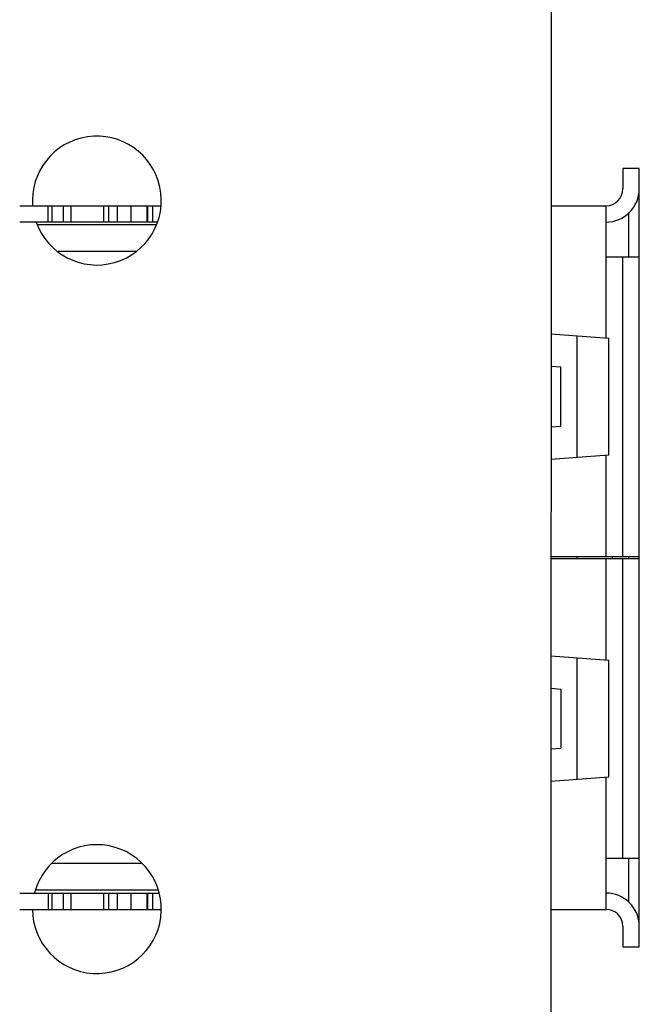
# Model space of a CAD drawing. Header units: millimetres. Extents: x 72 to 239, y 133 to 319.
# Tile 72 of 240: x 169 to 180, y 154 to 172. Entities that reach past the tile are written whole.
import ezdxf

# ---------------------------------------------------------------- set-up
doc = ezdxf.new("R2010")
doc.units = ezdxf.units.MM
doc.header["$LTSCALE"] = 5
doc.layers.get('0').update_dxf_attribs({"linetype": 'CONTINUOUS'})

msp = doc.modelspace()

# ---------------------------------------------------------------- linework, layer by layer
for p, q in [((178.638, 186.468), (178.629, 135.959)), ((180.279, 169.669), (179.974, 169.669)), ((179.974, 169.669), (179.974, 169.289)), ((180.279, 155.169), (180.279, 169.669)), ((168.741, 168.974), (171.363, 168.974)), ((169.273, 168.669), (169.273, 168.974)), ((169.345, 168.669), (169.345, 168.974)), ((169.549, 168.974), (169.549, 168.669)), ((169.699, 168.669), (169.699, 168.974)), ((170.299, 168.974), (170.299, 168.669)), ((170.399, 168.669), (170.399, 168.974)), ((170.554, 168.974), (170.554, 168.669)), ((170.814, 168.669), (170.814, 168.974)), ((171.109, 168.974), (171.109, 168.669)), ((171.122, 168.974), (171.122, 168.669)), ((171.214, 168.974), (171.214, 168.669)), ((178.635, 168.974), (179.659, 168.974)), ((179.659, 166.507), (179.659, 168.974)), ((180.079, 168.833), (180.079, 168.019)), ((171.305, 168.669), (168.741, 168.669)), ((171.28, 168.619), (169.077, 168.619)), ((170.905, 168.119), (169.454, 168.119)), ((179.659, 168.019), (180.279, 168.019)), ((179.974, 162.439), (179.974, 168.019)), ((178.634, 166.585), (179.709, 166.504)), ((179.12, 164.29), (179.12, 166.548)), ((179.709, 164.335), (179.709, 166.504)), ((178.64, 165.983), (178.819, 165.969)), ((178.819, 164.869), (178.819, 165.969)), ((178.64, 164.856), (178.819, 164.869)), ((178.634, 164.253), (179.709, 164.335)), ((179.659, 162.439), (179.659, 164.331)), ((178.634, 162.439), (180.279, 162.439)), ((178.634, 162.399), (180.279, 162.399)), ((179.12, 162.399), (179.12, 162.439)), ((179.659, 160.507), (179.659, 162.399)), ((179.779, 162.399), (179.779, 162.439)), ((179.974, 156.819), (179.974, 162.399)), ((180.079, 162.439), (180.079, 162.399)), ((178.633, 160.585), (179.709, 160.504)), ((179.12, 158.29), (179.12, 160.548)), ((179.709, 158.335), (179.709, 160.504)), ((178.64, 159.983), (178.819, 159.969)), ((178.819, 159.969), (178.819, 158.869)), ((178.64, 158.856), (178.819, 158.869)), ((178.633, 158.253), (179.709, 158.335)), ((179.659, 155.864), (179.659, 158.331)), ((171.004, 156.719), (169.352, 156.719)), ((179.659, 156.819), (180.279, 156.819)), ((180.079, 156.819), (180.079, 156.005)), ((168.741, 156.169), (171.33, 156.169)), ((171.322, 156.219), (169.034, 156.219)), ((169.273, 156.169), (169.273, 155.864)), ((169.345, 155.864), (169.345, 156.169)), ((169.549, 156.169), (169.549, 155.864)), ((169.699, 155.864), (169.699, 156.169)), ((170.299, 156.169), (170.299, 155.864)), ((170.399, 155.864), (170.399, 156.169)), ((170.554, 156.169), (170.554, 155.864)), ((170.814, 155.864), (170.814, 156.169)), ((171.109, 156.169), (171.109, 155.864)), ((171.122, 156.169), (171.122, 155.864)), ((171.214, 156.169), (171.214, 155.864)), ((168.741, 155.864), (171.378, 155.864)), ((178.632, 155.864), (179.659, 155.864)), ((179.974, 155.549), (179.974, 155.169)), ((179.974, 155.169), (180.279, 155.169))]:
    msp.add_line(p, q)
for centre, radius, start, end in [((170.178, 169.069), 1.2, 199.5392, 184.7144), ((179.659, 169.289), 0.62, 270, 360), ((179.659, 169.289), 0.315, 270, 360), ((170.178, 155.869), 1.2, 180, 165.3627), ((179.659, 155.549), 0.62, 360, 90), ((179.659, 155.549), 0.315, 360, 90)]:
    msp.add_arc(centre, radius, start, end)

doc.saveas('drawing.dxf')
